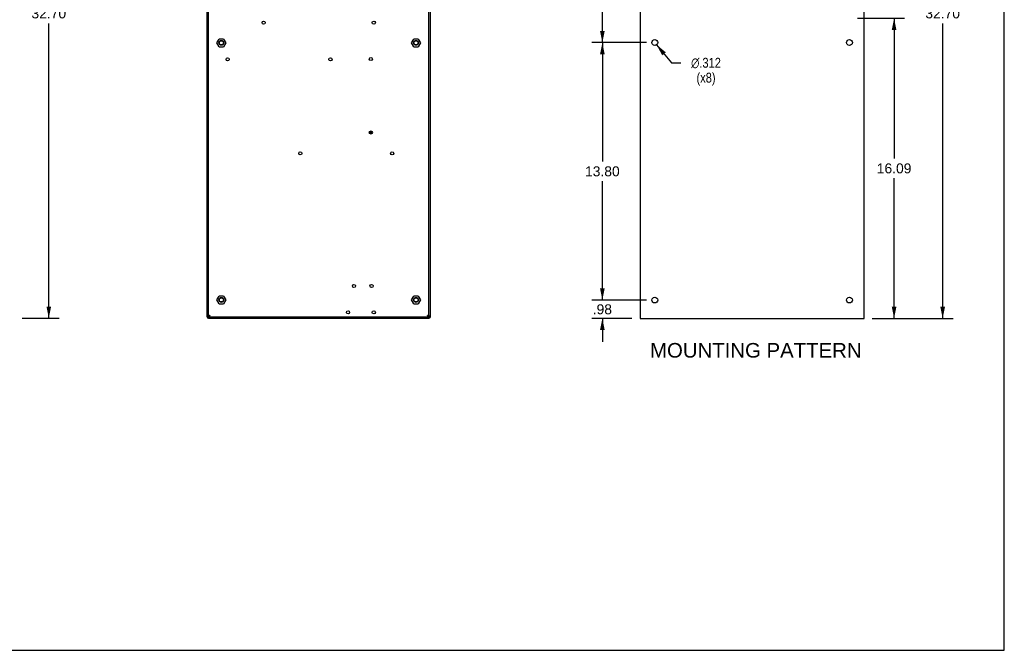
# Model space of a CAD drawing. Header units: inches. Extents: x 0 to 106, y 0 to 69.
# Tile 6 of 8: x 53 to 106, y 0 to 34. Entities that reach past the tile are written whole.
import ezdxf

# ---------------------------------------------------------------- set-up
doc = ezdxf.new("R2010")
doc.units = ezdxf.units.IN
doc.header["$LTSCALE"] = 5.84375
doc.header["$MEASUREMENT"] = 0
doc.layers.get('0').update_dxf_attribs({"linetype": 'CONTINUOUS'})
doc.layers.add('DIMENSIONS', color=7, linetype='CONTINUOUS')
doc.styles.get("Standard").update_dxf_attribs({"font": 'arial.ttf'})
doc.styles.add('TEXTSTYLE_1', font='gdt', dxfattribs={"width": 0.8})
doc.dimstyles.new('DIMSTYLE_1', dxfattribs={"dimtxt": 0.53125, "dimasz": 0.625, "dimexe": 0.09, "dimexo": 0.07, "dimgap": 0.0425, "dimtad": 0, "dimtih": 1, "dimtoh": 1, "dimdec": 1, "dimzin": 4, "dimdsep": 46, "dimtxsty": 'Standard', "dimblk": '_FILLED', "dimblk1": '_FILLED', "dimblk2": '_FILLED', "dimcen": 0.09, "dimadec": 1, "dimazin": 1, "dimtfac": 1, "dimtdec": 3, "dimtofl": 0, "dimtmove": 0, "dimatfit": 3, "dimldrblk": '_FILLED', "dimfxl": 0, "dimtolj": 1, "dimtzin": 4, "dimarcsym": 0})
doc.dimstyles.new('DIMSTYLE_2', dxfattribs={"dimtxt": 0.53125, "dimasz": 0.625, "dimexe": 0.09, "dimexo": 0.07, "dimgap": 0.0425, "dimtad": 0, "dimtih": 1, "dimtoh": 1, "dimzin": 4, "dimdsep": 46, "dimtxsty": 'Standard', "dimblk": '_FILLED', "dimblk1": '_FILLED', "dimblk2": '_FILLED', "dimcen": 0.09, "dimazin": 1, "dimtfac": 1, "dimtdec": 3, "dimtofl": 0, "dimtmove": 0, "dimatfit": 3, "dimldrblk": '_FILLED', "dimfxl": 0, "dimtolj": 1, "dimtzin": 4, "dimarcsym": 0})
doc.dimstyles.new('DIMSTYLE_3', dxfattribs={"dimtxt": 0.53125, "dimasz": 0.625, "dimexe": 0.09, "dimexo": 0.07, "dimgap": 0.09, "dimtad": 0, "dimtih": 1, "dimtoh": 1, "dimdec": 3, "dimzin": 4, "dimdsep": 46, "dimtxsty": 'Standard', "dimblk": '_FILLED', "dimblk1": '_FILLED', "dimblk2": '_FILLED', "dimcen": 0.09, "dimadec": 3, "dimazin": 1, "dimtfac": 1, "dimtdec": 3, "dimtofl": 0, "dimtmove": 0, "dimatfit": 1, "dimldrblk": '_FILLED', "dimfxl": 0, "dimtolj": 1, "dimtzin": 4, "dimarcsym": 0})

# ---------------------------------------------------------------- blocks, each defined once
blk = doc.blocks.new('_FILLED')
at = {"color": 0, "linetype": 'ByBlock'}
blk.add_solid([(0, 0), (-1, 0.2), (-1, -0.2)], dxfattribs=at)
blk = doc.blocks.new('*D1')
at = {"layer": 'DIMENSIONS', "color": 2, "linetype": 'Continuous'}
for p, q in [((53.605, 50.481), (54.108, 50.481)), ((54.108, 50.481), (55.599, 50.481)), ((55.037, 50.481), (55.037, 34.671)), ((55.037, 17.798), (55.037, 33.608)), ((53.605, 17.798), (54.108, 17.798)), ((54.108, 17.798), (55.599, 17.798))]:
    blk.add_line(p, q, dxfattribs=at)
at = {"layer": 'DIMENSIONS', "color": 2, "linetype": 'Continuous', "xscale": 0.625, "yscale": 0.625, "zscale": 0.625}
for p, rotation in [((55.037, 50.481), 90), ((55.037, 17.798), 270)]:
    blk.add_blockref('_FILLED', p, dxfattribs=dict(at, rotation=rotation))
at = {"layer": 'DIMENSIONS', "color": 2, "linetype": 'Continuous', "insert": (55.037, 34.405), "char_height": 0.5312, "width": 1.85641, "attachment_point": 2, "line_spacing_factor": 0.9}
blk.add_mtext('32.70', dxfattribs=at)
blk = doc.blocks.new('*D5')
at = {"layer": 'DIMENSIONS', "color": 2, "linetype": 'Continuous'}
for p, q in [((99.17, 50.489), (103.509, 50.489)), ((102.947, 50.489), (102.947, 34.671)), ((102.947, 17.789), (102.947, 33.608)), ((99.17, 17.789), (103.509, 17.789))]:
    blk.add_line(p, q, dxfattribs=at)
at = {"layer": 'DIMENSIONS', "color": 2, "linetype": 'Continuous', "xscale": 0.625, "yscale": 0.625, "zscale": 0.625}
for p, rotation in [((102.947, 50.489), 90), ((102.947, 17.789), 270)]:
    blk.add_blockref('_FILLED', p, dxfattribs=dict(at, rotation=rotation))
at = {"layer": 'DIMENSIONS', "color": 2, "linetype": 'Continuous', "insert": (102.947, 34.405), "char_height": 0.5312, "width": 1.85641, "attachment_point": 2, "line_spacing_factor": 0.9}
blk.add_mtext('32.70', dxfattribs=at)
blk = doc.blocks.new('*D6')
at = {"layer": 'DIMENSIONS', "color": 2, "linetype": 'Continuous'}
for p, q in [((87.079, 32.577), (84.145, 32.577)), ((84.707, 32.577), (84.707, 26.207)), ((84.707, 18.773), (84.707, 25.144)), ((87.079, 18.773), (84.145, 18.773))]:
    blk.add_line(p, q, dxfattribs=at)
at = {"layer": 'DIMENSIONS', "color": 2, "linetype": 'Continuous', "xscale": 0.625, "yscale": 0.625, "zscale": 0.625}
for p, rotation in [((84.707, 32.577), 90), ((84.707, 18.773), 270)]:
    blk.add_blockref('_FILLED', p, dxfattribs=dict(at, rotation=rotation))
at = {"layer": 'DIMENSIONS', "color": 2, "linetype": 'Continuous', "insert": (84.707, 25.941), "char_height": 0.5312, "width": 1.85641, "attachment_point": 2, "line_spacing_factor": 0.9}
blk.add_mtext('13.80', dxfattribs=at)
blk = doc.blocks.new('*D7')
at = {"layer": 'DIMENSIONS', "color": 2, "linetype": 'Continuous'}
for p, q in [((87.079, 41.828), (84.145, 41.828)), ((84.707, 41.828), (84.707, 37.734)), ((84.707, 32.577), (84.707, 36.672)), ((87.079, 32.577), (84.145, 32.577))]:
    blk.add_line(p, q, dxfattribs=at)
at = {"layer": 'DIMENSIONS', "color": 2, "linetype": 'Continuous', "xscale": 0.625, "yscale": 0.625, "zscale": 0.625}
for p, rotation in [((84.707, 41.828), 90), ((84.707, 32.577), 270)]:
    blk.add_blockref('_FILLED', p, dxfattribs=dict(at, rotation=rotation))
at = {"layer": 'DIMENSIONS', "color": 2, "linetype": 'Continuous', "insert": (84.707, 37.469), "char_height": 0.5312, "width": 1.44366, "attachment_point": 2, "line_spacing_factor": 0.9}
blk.add_mtext('9.25', dxfattribs=at)
blk = doc.blocks.new('*D10')
at = {"layer": 'DIMENSIONS', "color": 2, "linetype": 'Continuous'}
for p, q in [((84.707, 18.773), (84.707, 20.023)), ((87.079, 18.773), (84.145, 18.773)), ((86.295, 17.789), (84.145, 17.789)), ((84.707, 17.789), (84.707, 16.539))]:
    blk.add_line(p, q, dxfattribs=at)
at = {"layer": 'DIMENSIONS', "color": 2, "linetype": 'Continuous', "xscale": 0.625, "yscale": 0.625, "zscale": 0.625}
for p, rotation in [((84.707, 18.773), 270), ((84.707, 17.789), 90)]:
    blk.add_blockref('_FILLED', p, dxfattribs=dict(at, rotation=rotation))
at = {"layer": 'DIMENSIONS', "color": 2, "linetype": 'Continuous', "insert": (84.707, 18.547), "char_height": 0.5312, "width": 1.0309, "attachment_point": 2, "line_spacing_factor": 0.9}
blk.add_mtext('.98', dxfattribs=at)
blk = doc.blocks.new('*D16')
at = {"layer": 'DIMENSIONS', "color": 2, "linetype": 'Continuous'}
for p, q in [((98.387, 33.877), (100.905, 33.877)), ((100.343, 33.877), (100.343, 26.365)), ((100.343, 17.789), (100.343, 25.302)), ((99.17, 17.789), (100.905, 17.789))]:
    blk.add_line(p, q, dxfattribs=at)
at = {"layer": 'DIMENSIONS', "color": 2, "linetype": 'Continuous', "xscale": 0.625, "yscale": 0.625, "zscale": 0.625}
for p, rotation in [((100.343, 33.877), 90), ((100.343, 17.789), 270)]:
    blk.add_blockref('_FILLED', p, dxfattribs=dict(at, rotation=rotation))
at = {"layer": 'DIMENSIONS', "color": 2, "linetype": 'Continuous', "insert": (100.343, 26.099), "char_height": 0.5312, "width": 1.85641, "attachment_point": 2, "line_spacing_factor": 0.9}
blk.add_mtext('16.09', dxfattribs=at)
blk = doc.blocks.new('*D17')
at = {"layer": 'DIMENSIONS', "color": 2, "linetype": 'Continuous'}
for p, q in [((87.615, 32.457), (88.405, 31.493)), ((88.405, 31.493), (88.921, 31.493))]:
    blk.add_line(p, q, dxfattribs=at)
at = {"layer": 'DIMENSIONS', "color": 2, "linetype": 'Continuous', "xscale": 0.625, "yscale": 0.625, "zscale": 0.625, "rotation": 129.3657008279}
blk.add_blockref('_FILLED', (87.615, 32.457), dxfattribs=at)
at = {"layer": 'DIMENSIONS', "color": 2, "linetype": 'Continuous', "insert": (90.263, 31.759), "char_height": 0.53125, "width": 2.15199, "attachment_point": 2, "line_spacing_factor": 0.9, "style": 'TEXTSTYLE_1'}
blk.add_mtext('{\\fgdt;n}\\fArial;.312\\P(x8)', dxfattribs=at)

msp = doc.modelspace()

# ---------------------------------------------------------------- linework, layer by layer
at = {"color": 7, "linetype": 'Continuous'}
for p, q in [((106.25, 0), (106.25, 68.75)), ((63.5183, 17.877), (63.5183, 50.4806)), ((63.5971, 17.8377), (63.5968, 50.4411)), ((75.4081, 17.8377), (75.4083, 50.4411)), ((75.4868, 17.877), (75.4868, 50.4806)), ((86.7321, 50.4894), (86.7321, 17.7894)), ((98.7321, 17.7894), (98.7321, 50.4894)), ((64.0497, 32.5621), (64.1679, 32.7668)), ((64.4042, 32.7668), (64.1679, 32.7668)), ((64.4042, 32.7668), (64.5224, 32.5621)), ((74.4827, 32.5621), (74.6009, 32.7668)), ((74.8373, 32.7668), (74.6009, 32.7668)), ((74.8373, 32.7668), (74.9555, 32.5621)), ((64.1679, 32.3574), (64.0497, 32.5621)), ((64.1679, 32.3574), (64.4042, 32.3574)), ((64.5224, 32.5621), (64.4042, 32.3574)), ((74.6009, 32.3574), (74.4827, 32.5621)), ((74.6009, 32.3574), (74.8373, 32.3574)), ((74.9555, 32.5621), (74.8373, 32.3574)), ((72.3825, 27.7589), (72.2132, 27.7589)), ((72.2157, 27.7393), (72.38, 27.7393)), ((72.3725, 27.7983), (72.2232, 27.7983)), ((72.3577, 27.6999), (72.238, 27.6999)), ((64.0497, 18.7826), (64.1679, 18.9873)), ((64.1679, 18.5778), (64.0497, 18.7826)), ((64.4042, 18.9873), (64.1679, 18.9873)), ((64.1679, 18.5778), (64.4042, 18.5778)), ((64.4042, 18.9873), (64.5224, 18.7826)), ((64.5224, 18.7826), (64.4042, 18.5778)), ((74.4827, 18.7826), (74.6009, 18.9873)), ((74.6009, 18.5778), (74.4827, 18.7826)), ((74.8373, 18.9873), (74.6009, 18.9873)), ((74.6009, 18.5778), (74.8373, 18.5778)), ((74.8373, 18.9873), (74.9555, 18.7826)), ((74.9555, 18.7826), (74.8373, 18.5778)), ((63.6709, 17.9404), (63.6758, 17.9558)), ((75.3497, 17.9427), (75.3294, 17.9558)), ((63.5183, 17.9361), (63.5971, 17.9361)), ((63.5577, 17.9134), (63.5183, 17.9134)), ((63.5577, 17.877), (63.5577, 17.9361)), ((63.5577, 17.877), (75.4475, 17.877)), ((63.5971, 17.8377), (75.4081, 17.8377)), ((63.5971, 17.7983), (75.4081, 17.7983)), ((64.1876, 17.7983), (64.1876, 17.8377)), ((64.3057, 17.7983), (64.3057, 17.8377)), ((74.6994, 17.8377), (74.6994, 17.7983)), ((74.8175, 17.8377), (74.8175, 17.7983)), ((75.349, 17.9295), (75.3572, 17.9164)), ((75.3687, 17.9295), (75.3497, 17.9427)), ((75.3674, 17.8902), (75.3687, 17.877)), ((75.385, 17.9164), (75.3687, 17.9295)), ((75.3976, 17.9033), (75.385, 17.9164)), ((75.4081, 17.9361), (75.4868, 17.9361)), ((75.4475, 17.877), (75.4475, 17.9361)), ((75.4475, 17.9134), (75.4868, 17.9134)), ((86.7321, 17.7894), (98.7321, 17.7894)), ((0, 0), (106.25, 0))]:
    msp.add_line(p, q, dxfattribs=at)
for points in [[(63.6758, 17.9558), (63.6554, 17.9427), (63.6364, 17.9295)], [(63.6758, 17.9558), (63.6693, 17.9456), (63.6627, 17.9361), (63.6561, 17.9279), (63.6537, 17.9256)], [(75.3515, 17.9256), (75.349, 17.9279), (75.3425, 17.9361), (75.3359, 17.9456), (75.3294, 17.9558)], [(75.3294, 17.9558), (75.3395, 17.9427), (75.349, 17.9295)], [(75.3294, 17.9558), (75.3343, 17.9404), (75.3392, 17.9257)], [(63.6076, 17.9033), (63.5998, 17.8902), (63.5971, 17.877)], [(63.6364, 17.9295), (63.6201, 17.9164), (63.6076, 17.9033)], [(63.6364, 17.877), (63.6378, 17.8902), (63.6417, 17.9033), (63.648, 17.9164)], [(63.6364, 17.877), (63.6414, 17.8786), (63.6463, 17.883), (63.6512, 17.8903), (63.6561, 17.9001), (63.661, 17.912)], [(63.648, 17.9164), (63.6561, 17.9295), (63.6656, 17.9427)], [(63.661, 17.912), (63.666, 17.9257), (63.6709, 17.9404)], [(75.3392, 17.9257), (75.3441, 17.912), (75.349, 17.9001), (75.354, 17.8903), (75.3589, 17.883)], [(75.3572, 17.9164), (75.3635, 17.9033), (75.3674, 17.8902)], [(75.3589, 17.883), (75.3638, 17.8786), (75.3687, 17.877)], [(75.4081, 17.877), (75.4054, 17.8902), (75.3976, 17.9033)]]:
    msp.add_lwpolyline(points, dxfattribs=at)
for centre, radius in [((66.5498, 33.6452), 0.0846), ((72.4553, 33.6452), 0.0846), ((87.5161, 32.5774), 0.156), ((97.9491, 32.5774), 0.156), ((64.286, 32.5621), 0.1319), ((64.286, 32.5621), 0.1181), ((64.286, 32.5621), 0.1083), ((74.7191, 32.5621), 0.1319), ((74.7191, 32.5621), 0.1181), ((74.7191, 32.5621), 0.1083), ((64.6207, 31.6763), 0.0846), ((70.1325, 31.6763), 0.0846), ((72.2979, 31.6959), 0.0846), ((72.2979, 27.7589), 0.0846), ((68.5183, 26.6369), 0.0846), ((73.4396, 26.6369), 0.0846), ((71.3923, 19.5306), 0.0846), ((72.3372, 19.5306), 0.0846), ((64.286, 18.7826), 0.1319), ((64.286, 18.7826), 0.1181), ((64.286, 18.7826), 0.1083), ((74.7191, 18.7826), 0.1319), ((74.7191, 18.7826), 0.1181), ((74.7191, 18.7826), 0.1083), ((87.5161, 18.7734), 0.156), ((97.9491, 18.7734), 0.156), ((71.0774, 18.1133), 0.0846), ((72.4553, 18.1133), 0.0846)]:
    msp.add_circle(centre, radius, dxfattribs=at)
for centre, radius, start, end in [((63.5971, 17.877), 0.0787, 180, 270), ((63.5971, 17.877), 0.0394, 180, 270), ((75.4081, 17.877), 0.0787, 270, 360), ((75.4081, 17.877), 0.0394, 270, 360)]:
    msp.add_arc(centre, radius, start, end, dxfattribs=at)

# ---------------------------------------------------------------- texts
at = {"layer": 'DIMENSIONS', "color": 2, "linetype": 'Continuous', "insert": (92.9307, 16.4722), "char_height": 0.78125, "width": 11.315056, "attachment_point": 2, "line_spacing_factor": 0.9}
msp.add_mtext('MOUNTING PATTERN', dxfattribs=at)

# ---------------------------------------------------------------- dimensions: what is measured, and where the dimension line sits
at = {"layer": 'DIMENSIONS', "color": 2, "linetype": 'Continuous'}
dim = msp.add_linear_dim(base=(55.0365, 50.4806), p1=(53.5352, 17.7983), p2=(53.5352, 50.4806), angle=90, text='32.70', dimstyle='DIMSTYLE_1', dxfattribs=at)
dim.commit()
dim.dimension.update_dxf_attribs({"geometry": '*D1', "text_midpoint": (55.0354, 34.1365), "dimtype": 160})
for base, p1, p2, angle, picture, middle in [((102.9468, 17.7894), (99.0996, 50.4894), (99.0996, 17.7894), 270, '*D5', (102.9457, 34.1365)), ((84.7074, 41.8284), (87.1486, 32.5774), (87.1486, 41.8284), 90, '*D7', (84.7077, 37.2)), ((100.3428, 17.7894), (98.3166, 33.8774), (99.0996, 17.7894), 270, '*D16', (100.3654, 25.8305)), ((84.7074, 32.5774), (87.1486, 18.7734), (87.1486, 32.5774), 90, '*D6', (84.73, 25.6725)), ((84.7074, 18.7734), (86.3646, 17.7894), (87.1486, 18.7734), 90, '*D10', (84.722, 18.2785))]:
    dim = msp.add_linear_dim(base=base, p1=p1, p2=p2, angle=angle, dimstyle='DIMSTYLE_2', dxfattribs=at)
    dim.commit()
    dim.dimension.update_dxf_attribs({"geometry": picture, "text_midpoint": middle, "dimtype": 160})
dim = msp.add_diameter_dim_2p(p1=(87.6151, 32.4568), p2=(87.4172, 32.6981), text='%%c<>\\P(x8)', dimstyle='DIMSTYLE_3', override={"dimpost": '<>'}, dxfattribs=at)
dim.commit()
dim.dimension.update_dxf_attribs({"geometry": '*D17', "text_midpoint": (90.2627, 31.095), "dimtype": 163})

doc.saveas('drawing.dxf')
